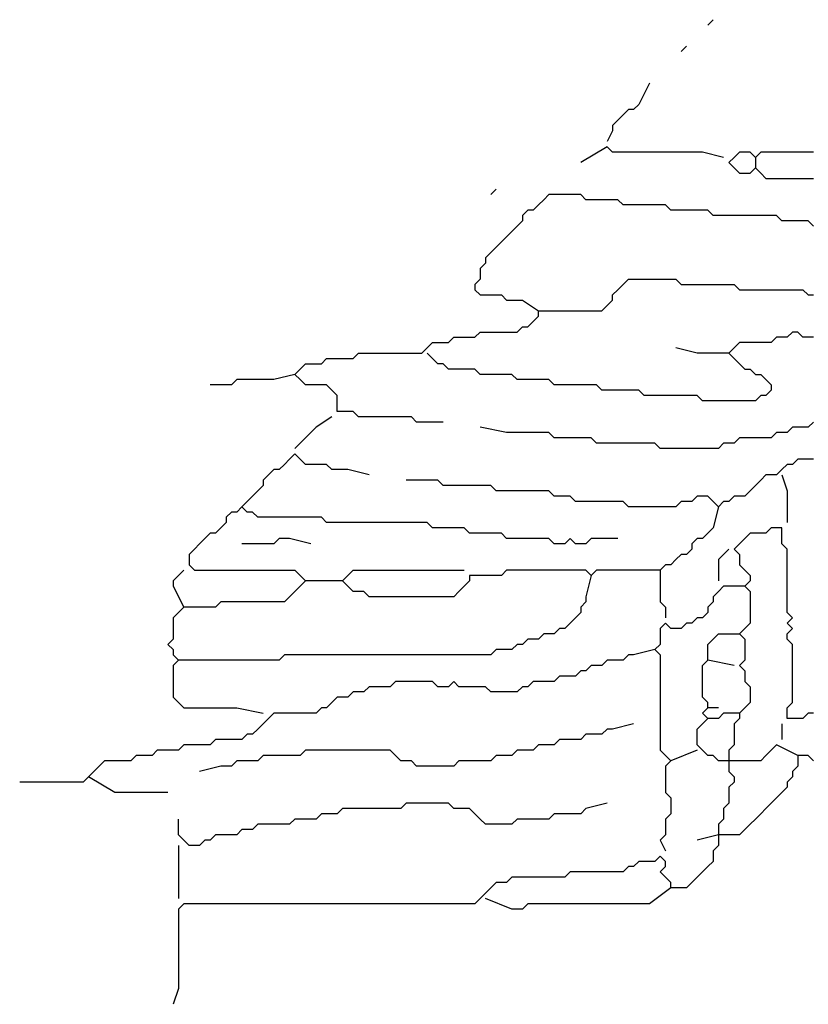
# Model space of a CAD drawing. Header units: metres. Extents: x 3221 to 4131, y 3282 to 4239.
# Tile 32 of 84: x 3269.43 to 3270.57, y 4227.11 to 4228.54. Entities that reach past the tile are written whole.
import ezdxf

# ---------------------------------------------------------------- set-up
doc = ezdxf.new("R2010")
doc.units = ezdxf.units.M

msp = doc.modelspace()

# ---------------------------------------------------------------- linework, layer by layer
for points in [[(3270.4343, 4228.5413), (3270.4266, 4228.5336)], [(3270.3958, 4228.5029), (3270.3881, 4228.4952)], [(3270.342, 4228.449), (3270.3266, 4228.4183), (3270.3189, 4228.4106), (3270.3112, 4228.4106), (3270.3035, 4228.4029), (3270.2958, 4228.3952), (3270.2881, 4228.3875), (3270.2881, 4228.3798), (3270.2804, 4228.3644)], [(3270.4496, 4228.3413), (3270.4189, 4228.349), (3270.4112, 4228.349), (3270.4035, 4228.349), (3270.3958, 4228.349), (3270.3881, 4228.349), (3270.3804, 4228.349), (3270.3727, 4228.349), (3270.365, 4228.349), (3270.3573, 4228.349), (3270.3496, 4228.349), (3270.342, 4228.349), (3270.3343, 4228.349), (3270.3266, 4228.349), (3270.3189, 4228.349), (3270.3112, 4228.349), (3270.3035, 4228.349), (3270.2958, 4228.349), (3270.2881, 4228.349), (3270.2804, 4228.3567), (3270.242, 4228.3336)], [(3270.5804, 4228.349), (3270.5727, 4228.349), (3270.565, 4228.349), (3270.5573, 4228.349), (3270.5496, 4228.349), (3270.542, 4228.349), (3270.5343, 4228.349), (3270.5266, 4228.349), (3270.5189, 4228.349), (3270.5112, 4228.349), (3270.5035, 4228.349), (3270.4958, 4228.3413), (3270.4881, 4228.349), (3270.4804, 4228.349), (3270.4727, 4228.349), (3270.465, 4228.3413), (3270.4573, 4228.3336), (3270.465, 4228.3259), (3270.4727, 4228.3183), (3270.4804, 4228.3183), (3270.4881, 4228.3183), (3270.4958, 4228.3259), (3270.5035, 4228.3183), (3270.5112, 4228.3106), (3270.5189, 4228.3106), (3270.5266, 4228.3106), (3270.5343, 4228.3106), (3270.542, 4228.3106), (3270.5496, 4228.3106), (3270.5573, 4228.3106), (3270.565, 4228.3106), (3270.5727, 4228.3106), (3270.5804, 4228.3106)], [(3270.4958, 4228.3413), (3270.4958, 4228.3259)], [(3270.1189, 4228.2952), (3270.1112, 4228.2875)], [(3270.5804, 4228.2413), (3270.5727, 4228.249), (3270.565, 4228.249), (3270.5573, 4228.249), (3270.5496, 4228.249), (3270.542, 4228.249), (3270.5343, 4228.249), (3270.5266, 4228.2567), (3270.5189, 4228.2567), (3270.5112, 4228.2567), (3270.5035, 4228.2567), (3270.4958, 4228.2567), (3270.4881, 4228.2567), (3270.4804, 4228.2567), (3270.4727, 4228.2567), (3270.465, 4228.2567), (3270.4573, 4228.2567), (3270.4496, 4228.2567), (3270.442, 4228.2567), (3270.4343, 4228.2567), (3270.4266, 4228.2644), (3270.4189, 4228.2644), (3270.4112, 4228.2644), (3270.4035, 4228.2644), (3270.3958, 4228.2644), (3270.3881, 4228.2644), (3270.3804, 4228.2644), (3270.3727, 4228.2644), (3270.365, 4228.2721), (3270.3573, 4228.2721), (3270.3496, 4228.2721), (3270.342, 4228.2721), (3270.3343, 4228.2721), (3270.3266, 4228.2721), (3270.3189, 4228.2721), (3270.3112, 4228.2721), (3270.3035, 4228.2721), (3270.2958, 4228.2798), (3270.2881, 4228.2798), (3270.2804, 4228.2798), (3270.2727, 4228.2798), (3270.265, 4228.2798), (3270.2573, 4228.2798), (3270.2496, 4228.2798), (3270.242, 4228.2875), (3270.2343, 4228.2875), (3270.2266, 4228.2875), (3270.2189, 4228.2875), (3270.2112, 4228.2875), (3270.2035, 4228.2875), (3270.1958, 4228.2875), (3270.1881, 4228.2798), (3270.1804, 4228.2721), (3270.1727, 4228.2644), (3270.165, 4228.2644), (3270.1573, 4228.2567), (3270.1573, 4228.249), (3270.1496, 4228.2413), (3270.142, 4228.2336), (3270.1343, 4228.2259), (3270.1266, 4228.2183), (3270.1189, 4228.2106), (3270.1112, 4228.2029), (3270.1035, 4228.1952), (3270.1035, 4228.1875), (3270.0958, 4228.1798), (3270.0958, 4228.1721), (3270.0958, 4228.1644), (3270.0881, 4228.1567), (3270.0881, 4228.149), (3270.0958, 4228.1413), (3270.1035, 4228.1413), (3270.1112, 4228.1413), (3270.1189, 4228.1413), (3270.1266, 4228.1413), (3270.1343, 4228.1336), (3270.142, 4228.1336), (3270.1496, 4228.1336), (3270.1573, 4228.1336), (3270.1804, 4228.1183)], [(3270.042, 4227.9567), (3270.0112, 4227.9567), (3270.0035, 4227.9567), (3269.9958, 4227.9644), (3269.9881, 4227.9644), (3269.9804, 4227.9644), (3269.9727, 4227.9644), (3269.965, 4227.9644), (3269.9573, 4227.9644), (3269.9496, 4227.9644), (3269.942, 4227.9644), (3269.9343, 4227.9644), (3269.9266, 4227.9644), (3269.9189, 4227.9644), (3269.9112, 4227.9721), (3269.9035, 4227.9721), (3269.8958, 4227.9721), (3269.8881, 4227.9721), (3269.8881, 4227.9798), (3269.8881, 4227.9875), (3269.8881, 4227.9952), (3269.8804, 4228.0029), (3269.8727, 4228.0106), (3269.865, 4228.0106), (3269.8573, 4228.0106), (3269.8496, 4228.0106), (3269.842, 4228.0106), (3269.8343, 4228.0183), (3269.8266, 4228.0259), (3269.8343, 4228.0336), (3269.842, 4228.0413), (3269.8496, 4228.0413), (3269.8573, 4228.0413), (3269.865, 4228.0413), (3269.8727, 4228.049), (3269.8804, 4228.049), (3269.8881, 4228.049), (3269.8958, 4228.049), (3269.9035, 4228.049), (3269.9112, 4228.049), (3269.9189, 4228.0567), (3269.9266, 4228.0567), (3269.9343, 4228.0567), (3269.942, 4228.0567), (3269.9496, 4228.0567), (3269.9573, 4228.0567), (3269.965, 4228.0567), (3269.9727, 4228.0567), (3269.9804, 4228.0567), (3269.9881, 4228.0567), (3269.9958, 4228.0567), (3270.0035, 4228.0567), (3270.0112, 4228.0567), (3270.0189, 4228.0644), (3270.0266, 4228.0721), (3270.0343, 4228.0721), (3270.042, 4228.0721), (3270.0496, 4228.0721), (3270.0573, 4228.0798), (3270.065, 4228.0798), (3270.0727, 4228.0798), (3270.0804, 4228.0798), (3270.0881, 4228.0798), (3270.0958, 4228.0875), (3270.1035, 4228.0875), (3270.1112, 4228.0875), (3270.1189, 4228.0875), (3270.1266, 4228.0875), (3270.1343, 4228.0875), (3270.142, 4228.0875), (3270.1496, 4228.0875), (3270.1573, 4228.0952), (3270.165, 4228.0952), (3270.1727, 4228.1029), (3270.1804, 4228.1106), (3270.1804, 4228.1183), (3270.1881, 4228.1183), (3270.1958, 4228.1183), (3270.2035, 4228.1183), (3270.2112, 4228.1183), (3270.2189, 4228.1183), (3270.2266, 4228.1183), (3270.2343, 4228.1183), (3270.242, 4228.1183), (3270.2496, 4228.1183), (3270.2573, 4228.1183), (3270.265, 4228.1183), (3270.2727, 4228.1183), (3270.2804, 4228.1259), (3270.2881, 4228.1336), (3270.2881, 4228.1413), (3270.2958, 4228.149), (3270.3035, 4228.1567), (3270.3112, 4228.1644), (3270.3189, 4228.1644), (3270.3266, 4228.1644), (3270.3343, 4228.1644), (3270.342, 4228.1644), (3270.3496, 4228.1644), (3270.3573, 4228.1644), (3270.365, 4228.1644), (3270.3727, 4228.1644), (3270.3804, 4228.1644), (3270.3881, 4228.1567), (3270.3958, 4228.1567), (3270.4035, 4228.1567), (3270.4112, 4228.1567), (3270.4189, 4228.1567), (3270.4266, 4228.1567), (3270.4343, 4228.1567), (3270.442, 4228.1567), (3270.4496, 4228.1567), (3270.4573, 4228.1567), (3270.465, 4228.1567), (3270.4727, 4228.149), (3270.4804, 4228.149), (3270.4881, 4228.149), (3270.4958, 4228.149), (3270.5035, 4228.149), (3270.5112, 4228.149), (3270.5189, 4228.149), (3270.5266, 4228.149), (3270.5343, 4228.149), (3270.542, 4228.149), (3270.5496, 4228.149), (3270.5573, 4228.149), (3270.565, 4228.149), (3270.5727, 4228.1413), (3270.5804, 4228.1413)], [(3270.5804, 4228.0798), (3270.5727, 4228.0798), (3270.565, 4228.0798), (3270.5573, 4228.0875), (3270.5496, 4228.0875), (3270.542, 4228.0798), (3270.5343, 4228.0798), (3270.5266, 4228.0798), (3270.5189, 4228.0721), (3270.5112, 4228.0721), (3270.5035, 4228.0721), (3270.4958, 4228.0721), (3270.4881, 4228.0721), (3270.4804, 4228.0721), (3270.4727, 4228.0721), (3270.465, 4228.0644), (3270.4573, 4228.0567), (3270.465, 4228.049), (3270.4727, 4228.0413), (3270.4804, 4228.0336), (3270.4881, 4228.0336), (3270.4958, 4228.0259), (3270.5035, 4228.0259), (3270.5112, 4228.0183), (3270.5189, 4228.0106), (3270.5189, 4228.0029), (3270.5112, 4227.9952), (3270.5035, 4227.9952), (3270.4958, 4227.9875), (3270.4881, 4227.9875), (3270.4804, 4227.9875), (3270.4727, 4227.9875), (3270.465, 4227.9875), (3270.4573, 4227.9875), (3270.4496, 4227.9875), (3270.442, 4227.9875), (3270.4343, 4227.9875), (3270.4266, 4227.9875), (3270.4189, 4227.9875), (3270.4112, 4227.9952), (3270.4035, 4227.9952), (3270.3958, 4227.9952), (3270.3881, 4227.9952), (3270.3804, 4227.9952), (3270.3727, 4227.9952), (3270.365, 4227.9952), (3270.3573, 4227.9952), (3270.3496, 4227.9952), (3270.342, 4227.9952), (3270.3343, 4227.9952), (3270.3266, 4228.0029), (3270.3189, 4228.0029), (3270.3112, 4228.0029), (3270.3035, 4228.0029), (3270.2958, 4228.0029), (3270.2881, 4228.0029), (3270.2804, 4228.0029), (3270.2727, 4228.0029), (3270.265, 4228.0106), (3270.2573, 4228.0106), (3270.2496, 4228.0106), (3270.242, 4228.0106), (3270.2343, 4228.0106), (3270.2266, 4228.0106), (3270.2189, 4228.0106), (3270.2112, 4228.0106), (3270.2035, 4228.0106), (3270.1958, 4228.0183), (3270.1881, 4228.0183), (3270.1804, 4228.0183), (3270.1727, 4228.0183), (3270.165, 4228.0183), (3270.1573, 4228.0183), (3270.1496, 4228.0183), (3270.142, 4228.0259), (3270.1343, 4228.0259), (3270.1266, 4228.0259), (3270.1189, 4228.0259), (3270.1112, 4228.0259), (3270.1035, 4228.0259), (3270.0958, 4228.0259), (3270.0881, 4228.0336), (3270.0804, 4228.0336), (3270.0727, 4228.0336), (3270.065, 4228.0336), (3270.0573, 4228.0336), (3270.0496, 4228.0336), (3270.042, 4228.0413), (3270.0343, 4228.0413), (3270.0189, 4228.0567)], [(3270.4573, 4228.0567), (3270.4266, 4228.0567), (3270.4189, 4228.0567), (3270.4112, 4228.0567), (3270.3804, 4228.0644)], [(3269.8266, 4228.0259), (3269.7958, 4228.0183), (3269.7881, 4228.0183), (3269.7804, 4228.0183), (3269.7727, 4228.0183), (3269.765, 4228.0183), (3269.7573, 4228.0183), (3269.7496, 4228.0183), (3269.742, 4228.0183), (3269.7343, 4228.0106), (3269.7266, 4228.0106), (3269.7189, 4228.0106), (3269.7035, 4228.0106)], [(3269.8804, 4227.9644), (3269.8573, 4227.949), (3269.8496, 4227.9413), (3269.8266, 4227.9183)], [(3270.5804, 4227.9567), (3270.5727, 4227.949), (3270.565, 4227.949), (3270.5573, 4227.949), (3270.5496, 4227.949), (3270.542, 4227.9413), (3270.5343, 4227.9413), (3270.5266, 4227.9413), (3270.5189, 4227.9336), (3270.5112, 4227.9336), (3270.5035, 4227.9336), (3270.4958, 4227.9336), (3270.4881, 4227.9336), (3270.4804, 4227.9336), (3270.4727, 4227.9336), (3270.465, 4227.9259), (3270.4573, 4227.9259), (3270.4496, 4227.9259), (3270.442, 4227.9183), (3270.4343, 4227.9183), (3270.4266, 4227.9183), (3270.4189, 4227.9183), (3270.4112, 4227.9183), (3270.4035, 4227.9183), (3270.3958, 4227.9183), (3270.3881, 4227.9183), (3270.3804, 4227.9183), (3270.3727, 4227.9183), (3270.365, 4227.9183), (3270.3573, 4227.9183), (3270.3496, 4227.9259), (3270.342, 4227.9259), (3270.3343, 4227.9259), (3270.3266, 4227.9259), (3270.3189, 4227.9259), (3270.3112, 4227.9259), (3270.3035, 4227.9259), (3270.2958, 4227.9259), (3270.2881, 4227.9259), (3270.2804, 4227.9259), (3270.2727, 4227.9259), (3270.265, 4227.9259), (3270.2573, 4227.9336), (3270.2496, 4227.9336), (3270.242, 4227.9336), (3270.2343, 4227.9336), (3270.2266, 4227.9336), (3270.2189, 4227.9336), (3270.2112, 4227.9336), (3270.2035, 4227.9336), (3270.1958, 4227.9413), (3270.1881, 4227.9413), (3270.1804, 4227.9413), (3270.1727, 4227.9413), (3270.165, 4227.9413), (3270.1573, 4227.9413), (3270.1496, 4227.9413), (3270.142, 4227.9413), (3270.1343, 4227.9413), (3270.0958, 4227.949)], [(3269.9343, 4227.8798), (3269.9035, 4227.8875), (3269.8958, 4227.8875), (3269.8881, 4227.8875), (3269.8804, 4227.8875), (3269.8727, 4227.8952), (3269.865, 4227.8952), (3269.8573, 4227.8952), (3269.8496, 4227.8952), (3269.842, 4227.8952), (3269.8343, 4227.9029), (3269.8266, 4227.9106), (3269.8189, 4227.9029), (3269.8112, 4227.8952), (3269.8035, 4227.8875), (3269.7958, 4227.8875), (3269.7881, 4227.8798), (3269.7804, 4227.8721), (3269.7804, 4227.8644), (3269.7727, 4227.8567), (3269.7496, 4227.8336)], [(3270.5804, 4227.9029), (3270.5727, 4227.9029), (3270.565, 4227.9029), (3270.5573, 4227.9029), (3270.5496, 4227.8952), (3270.542, 4227.8952), (3270.5343, 4227.8875), (3270.5266, 4227.8798), (3270.5189, 4227.8798), (3270.5112, 4227.8798), (3270.5035, 4227.8721), (3270.4958, 4227.8644), (3270.4881, 4227.8567), (3270.4804, 4227.849), (3270.4727, 4227.849), (3270.465, 4227.849), (3270.4573, 4227.8413), (3270.4496, 4227.8413), (3270.442, 4227.8336), (3270.4343, 4227.8413), (3270.4266, 4227.849), (3270.4189, 4227.849), (3270.4112, 4227.849), (3270.4035, 4227.8413), (3270.3958, 4227.8413), (3270.3881, 4227.8413), (3270.3804, 4227.8336), (3270.3727, 4227.8336), (3270.365, 4227.8336), (3270.3573, 4227.8336), (3270.3496, 4227.8336), (3270.342, 4227.8336), (3270.3343, 4227.8336), (3270.3266, 4227.8336), (3270.3189, 4227.8336), (3270.3112, 4227.8336), (3270.3035, 4227.8413), (3270.2958, 4227.8413), (3270.2881, 4227.8413), (3270.2804, 4227.8413), (3270.2727, 4227.8413), (3270.265, 4227.8413), (3270.2573, 4227.8413), (3270.2496, 4227.8413), (3270.242, 4227.8413), (3270.2343, 4227.8413), (3270.2266, 4227.849), (3270.2189, 4227.849), (3270.2112, 4227.849), (3270.2035, 4227.849), (3270.1958, 4227.8567), (3270.1881, 4227.8567), (3270.1804, 4227.8567), (3270.1727, 4227.8567), (3270.165, 4227.8567), (3270.1573, 4227.8567), (3270.1496, 4227.8567), (3270.142, 4227.8567), (3270.1343, 4227.8567), (3270.1266, 4227.8567), (3270.1189, 4227.8567), (3270.1112, 4227.8644), (3270.1035, 4227.8644), (3270.0958, 4227.8644), (3270.0881, 4227.8644), (3270.0804, 4227.8644), (3270.0727, 4227.8644), (3270.065, 4227.8644), (3270.0573, 4227.8644), (3270.0496, 4227.8644), (3270.042, 4227.8644), (3270.0343, 4227.8721), (3270.0266, 4227.8721), (3270.0189, 4227.8721), (3269.9881, 4227.8721)], [(3270.5343, 4227.8798), (3270.542, 4227.8567), (3270.542, 4227.849), (3270.542, 4227.8413), (3270.542, 4227.8336), (3270.542, 4227.8259), (3270.542, 4227.8106)], [(3270.2958, 4227.7875), (3270.265, 4227.7875), (3270.2573, 4227.7875), (3270.2496, 4227.7798), (3270.242, 4227.7798), (3270.2343, 4227.7798), (3270.2266, 4227.7875), (3270.2189, 4227.7798), (3270.2112, 4227.7798), (3270.2035, 4227.7798), (3270.1958, 4227.7875), (3270.1881, 4227.7875), (3270.1804, 4227.7875), (3270.1727, 4227.7875), (3270.165, 4227.7875), (3270.1573, 4227.7875), (3270.1496, 4227.7875), (3270.142, 4227.7875), (3270.1343, 4227.7875), (3270.1266, 4227.7952), (3270.1189, 4227.7952), (3270.1112, 4227.7952), (3270.1035, 4227.7952), (3270.0958, 4227.7952), (3270.0881, 4227.7952), (3270.0804, 4227.7952), (3270.0727, 4227.8029), (3270.065, 4227.8029), (3270.0573, 4227.8029), (3270.0496, 4227.8029), (3270.042, 4227.8029), (3270.0343, 4227.8029), (3270.0266, 4227.8029), (3270.0189, 4227.8106), (3270.0112, 4227.8106), (3270.0035, 4227.8106), (3269.9958, 4227.8106), (3269.9881, 4227.8106), (3269.9804, 4227.8106), (3269.9727, 4227.8106), (3269.965, 4227.8106), (3269.9573, 4227.8106), (3269.9496, 4227.8106), (3269.942, 4227.8106), (3269.9343, 4227.8106), (3269.9266, 4227.8106), (3269.9189, 4227.8106), (3269.9112, 4227.8106), (3269.9035, 4227.8106), (3269.8958, 4227.8106), (3269.8881, 4227.8106), (3269.8804, 4227.8106), (3269.8727, 4227.8106), (3269.865, 4227.8183), (3269.8573, 4227.8183), (3269.8496, 4227.8183), (3269.842, 4227.8183), (3269.8343, 4227.8183), (3269.8266, 4227.8183), (3269.8189, 4227.8183), (3269.8112, 4227.8183), (3269.8035, 4227.8183), (3269.7958, 4227.8183), (3269.7881, 4227.8183), (3269.7804, 4227.8183), (3269.7727, 4227.8183), (3269.765, 4227.8259), (3269.7573, 4227.8259), (3269.7496, 4227.8336), (3269.742, 4227.8259), (3269.7343, 4227.8259), (3269.7266, 4227.8183), (3269.7266, 4227.8106), (3269.7189, 4227.8029), (3269.7112, 4227.7952), (3269.7035, 4227.7952), (3269.6958, 4227.7875), (3269.6881, 4227.7798), (3269.6804, 4227.7721), (3269.6727, 4227.7644), (3269.6727, 4227.7567), (3269.6727, 4227.749), (3269.6804, 4227.7413), (3269.6881, 4227.7413), (3269.6958, 4227.7413), (3269.7035, 4227.7413), (3269.7112, 4227.7413), (3269.7189, 4227.7413), (3269.7266, 4227.7413), (3269.7343, 4227.7413), (3269.742, 4227.7413), (3269.7496, 4227.7413), (3269.7573, 4227.7413), (3269.765, 4227.7413), (3269.7727, 4227.7413), (3269.7804, 4227.7413), (3269.7881, 4227.7413), (3269.7958, 4227.7413), (3269.8035, 4227.7413), (3269.8112, 4227.7413), (3269.8189, 4227.7413), (3269.8266, 4227.7413), (3269.8343, 4227.7336), (3269.842, 4227.7259), (3269.8343, 4227.7183), (3269.8266, 4227.7106), (3269.8189, 4227.7029), (3269.8112, 4227.6952), (3269.8035, 4227.6952), (3269.7958, 4227.6952), (3269.7881, 4227.6952), (3269.7804, 4227.6952), (3269.7727, 4227.6952), (3269.765, 4227.6952), (3269.7573, 4227.6952), (3269.7496, 4227.6952), (3269.742, 4227.6952), (3269.7343, 4227.6952), (3269.7266, 4227.6952), (3269.7189, 4227.6952), (3269.7112, 4227.6875), (3269.7035, 4227.6875), (3269.6958, 4227.6875), (3269.6881, 4227.6875), (3269.6804, 4227.6875), (3269.6727, 4227.6875), (3269.665, 4227.6875), (3269.6573, 4227.6798), (3269.6496, 4227.6721), (3269.6496, 4227.6644), (3269.6496, 4227.6567), (3269.6496, 4227.649), (3269.6496, 4227.6413), (3269.642, 4227.6336), (3269.6496, 4227.6259), (3269.6496, 4227.6183), (3269.6573, 4227.6106), (3269.6496, 4227.6029), (3269.6496, 4227.5952), (3269.6496, 4227.5875), (3269.6496, 4227.5798), (3269.6496, 4227.5721), (3269.6496, 4227.5644), (3269.6496, 4227.5567), (3269.6573, 4227.549), (3269.665, 4227.5413), (3269.6727, 4227.5413), (3269.6804, 4227.5413), (3269.6881, 4227.5413), (3269.6958, 4227.5413), (3269.7035, 4227.5413), (3269.7112, 4227.5413), (3269.7189, 4227.5413), (3269.7266, 4227.5413), (3269.7343, 4227.5413), (3269.742, 4227.5413), (3269.7804, 4227.5336)], [(3270.442, 4227.8336), (3270.4343, 4227.8029), (3270.4266, 4227.7952), (3270.4189, 4227.7875), (3270.4112, 4227.7875), (3270.4035, 4227.7798), (3270.4035, 4227.7721), (3270.3958, 4227.7644), (3270.3881, 4227.7644), (3270.3804, 4227.7567), (3270.3727, 4227.749), (3270.365, 4227.749), (3270.3573, 4227.7413), (3270.3573, 4227.7336), (3270.3573, 4227.7259), (3270.3573, 4227.7183), (3270.3573, 4227.7106), (3270.3573, 4227.7029), (3270.3573, 4227.6952), (3270.365, 4227.6875), (3270.365, 4227.6721)], [(3270.5804, 4227.5336), (3270.5727, 4227.5336), (3270.565, 4227.5259), (3270.5573, 4227.5259), (3270.5496, 4227.5259), (3270.542, 4227.5259), (3270.542, 4227.5336), (3270.542, 4227.5413), (3270.5496, 4227.549), (3270.5496, 4227.5567), (3270.5496, 4227.5644), (3270.5496, 4227.5721), (3270.5496, 4227.5798), (3270.5496, 4227.5875), (3270.5496, 4227.5952), (3270.5496, 4227.6029), (3270.5496, 4227.6106), (3270.5496, 4227.6183), (3270.5496, 4227.6259), (3270.5496, 4227.6336), (3270.542, 4227.6413), (3270.542, 4227.649), (3270.5496, 4227.6567), (3270.542, 4227.6644), (3270.5496, 4227.6721), (3270.542, 4227.6798), (3270.542, 4227.6875), (3270.542, 4227.6952), (3270.542, 4227.7029), (3270.542, 4227.7106), (3270.542, 4227.7183), (3270.542, 4227.7259), (3270.542, 4227.7336), (3270.542, 4227.7413), (3270.542, 4227.749), (3270.542, 4227.7567), (3270.542, 4227.7644), (3270.542, 4227.7721), (3270.5343, 4227.7798), (3270.5343, 4227.7875), (3270.5343, 4227.7952), (3270.5343, 4227.8029), (3270.5266, 4227.8029), (3270.5189, 4227.8029), (3270.5112, 4227.7952), (3270.5035, 4227.7952), (3270.4958, 4227.7952), (3270.4881, 4227.7952), (3270.4804, 4227.7875), (3270.4727, 4227.7798), (3270.465, 4227.7721), (3270.4727, 4227.7644), (3270.4727, 4227.7567), (3270.4727, 4227.749), (3270.4804, 4227.7413), (3270.4881, 4227.7336), (3270.4881, 4227.7259), (3270.4804, 4227.7183), (3270.4881, 4227.7106), (3270.4881, 4227.7029), (3270.4881, 4227.6952), (3270.4881, 4227.6875), (3270.4881, 4227.6798), (3270.4881, 4227.6721), (3270.4881, 4227.6644), (3270.4804, 4227.6567), (3270.4727, 4227.649), (3270.4804, 4227.6413), (3270.4804, 4227.6336), (3270.4804, 4227.6259), (3270.4804, 4227.6183), (3270.4804, 4227.6106), (3270.4727, 4227.6029), (3270.4804, 4227.5952), (3270.4804, 4227.5875), (3270.4804, 4227.5798), (3270.4881, 4227.5721), (3270.4881, 4227.5644), (3270.4881, 4227.5567), (3270.4881, 4227.549), (3270.4804, 4227.5413), (3270.4727, 4227.5336), (3270.4727, 4227.5259), (3270.465, 4227.5183), (3270.465, 4227.5106), (3270.465, 4227.5029), (3270.465, 4227.4952), (3270.465, 4227.4875), (3270.4573, 4227.4798), (3270.4573, 4227.4721), (3270.4573, 4227.4644), (3270.4573, 4227.4567), (3270.4573, 4227.449), (3270.465, 4227.4413), (3270.465, 4227.4336), (3270.4573, 4227.4259), (3270.4573, 4227.4183), (3270.4573, 4227.4106), (3270.4573, 4227.4029), (3270.4496, 4227.3952), (3270.4496, 4227.3875), (3270.4496, 4227.3798), (3270.442, 4227.3721), (3270.442, 4227.3644), (3270.442, 4227.3567), (3270.442, 4227.349), (3270.442, 4227.3413), (3270.4343, 4227.3336), (3270.4343, 4227.3259), (3270.4343, 4227.3183), (3270.4266, 4227.3106), (3270.4189, 4227.3029), (3270.4112, 4227.2952), (3270.4035, 4227.2875), (3270.3958, 4227.2798), (3270.3881, 4227.2798), (3270.3804, 4227.2798), (3270.3727, 4227.2798), (3270.3727, 4227.2875), (3270.365, 4227.2952), (3270.3573, 4227.3029), (3270.365, 4227.3106), (3270.365, 4227.3183), (3270.3573, 4227.3259), (3270.3496, 4227.3183), (3270.342, 4227.3183), (3270.3343, 4227.3183), (3270.3266, 4227.3183), (3270.3189, 4227.3106), (3270.3112, 4227.3106), (3270.3035, 4227.3029), (3270.2958, 4227.3029), (3270.2881, 4227.3029), (3270.2804, 4227.3029), (3270.2727, 4227.3029), (3270.265, 4227.3029), (3270.2573, 4227.3029), (3270.2496, 4227.3029), (3270.242, 4227.3029), (3270.2343, 4227.3029), (3270.2266, 4227.3029), (3270.2189, 4227.2952), (3270.2112, 4227.2952), (3270.2035, 4227.2952), (3270.1958, 4227.2952), (3270.1881, 4227.2952), (3270.1804, 4227.2952), (3270.1727, 4227.2952), (3270.165, 4227.2952), (3270.1573, 4227.2952), (3270.1496, 4227.2952), (3270.142, 4227.2952), (3270.1343, 4227.2875), (3270.1266, 4227.2875), (3270.1189, 4227.2875), (3270.1112, 4227.2798), (3270.1035, 4227.2721), (3270.0958, 4227.2644), (3270.0881, 4227.2567), (3270.0804, 4227.2567), (3270.0727, 4227.2567), (3270.065, 4227.2567), (3270.0573, 4227.2567), (3270.0496, 4227.2567), (3270.042, 4227.2567), (3270.0343, 4227.2567), (3270.0266, 4227.2567), (3270.0189, 4227.2567), (3270.0112, 4227.2567), (3270.0035, 4227.2567), (3269.9958, 4227.2567), (3269.9881, 4227.2567), (3269.9804, 4227.2567), (3269.9727, 4227.2567), (3269.965, 4227.2567), (3269.9573, 4227.2567), (3269.9496, 4227.2567), (3269.942, 4227.2567), (3269.9343, 4227.2567), (3269.9266, 4227.2567), (3269.9189, 4227.2567), (3269.9112, 4227.2567), (3269.9035, 4227.2567), (3269.8958, 4227.2567), (3269.8881, 4227.2567), (3269.8804, 4227.2567), (3269.8727, 4227.2567), (3269.865, 4227.2567), (3269.8573, 4227.2567), (3269.8496, 4227.2567), (3269.842, 4227.2567), (3269.8343, 4227.2567), (3269.8266, 4227.2567), (3269.8189, 4227.2567), (3269.8112, 4227.2567), (3269.8035, 4227.2567), (3269.7958, 4227.2567), (3269.7881, 4227.2567), (3269.7804, 4227.2567), (3269.7727, 4227.2567), (3269.765, 4227.2567), (3269.7573, 4227.2567), (3269.7496, 4227.2567), (3269.742, 4227.2567), (3269.7343, 4227.2567), (3269.7266, 4227.2567), (3269.7189, 4227.2567), (3269.7112, 4227.2567), (3269.7035, 4227.2567), (3269.6958, 4227.2567), (3269.6881, 4227.2567), (3269.6804, 4227.2567), (3269.6727, 4227.2567), (3269.665, 4227.2567), (3269.6573, 4227.249), (3269.6573, 4227.2413), (3269.6573, 4227.2336), (3269.6573, 4227.2259), (3269.6573, 4227.2183), (3269.6573, 4227.2106), (3269.6573, 4227.2029), (3269.6573, 4227.1952), (3269.6573, 4227.1875), (3269.6573, 4227.1798), (3269.6573, 4227.1721), (3269.6573, 4227.1644), (3269.6573, 4227.1567), (3269.6573, 4227.149), (3269.6573, 4227.1413), (3269.6573, 4227.1336), (3269.6496, 4227.1106)], [(3269.8496, 4227.7798), (3269.8189, 4227.7875), (3269.8112, 4227.7875), (3269.8035, 4227.7875), (3269.7958, 4227.7798), (3269.7881, 4227.7798), (3269.7804, 4227.7798), (3269.7727, 4227.7798), (3269.7496, 4227.7798)], [(3270.4573, 4227.7721), (3270.442, 4227.7567), (3270.442, 4227.749), (3270.442, 4227.7413), (3270.442, 4227.7259)], [(3269.665, 4227.7413), (3269.6496, 4227.7259), (3269.6496, 4227.7183), (3269.665, 4227.6875)], [(3270.3573, 4227.7413), (3270.3266, 4227.7413), (3270.3189, 4227.7413), (3270.3112, 4227.7413), (3270.3035, 4227.7413), (3270.2958, 4227.7413), (3270.2881, 4227.7413), (3270.2804, 4227.7413), (3270.2727, 4227.7413), (3270.265, 4227.7413), (3270.2573, 4227.7336), (3270.2496, 4227.7413), (3270.242, 4227.7413), (3270.2343, 4227.7413), (3270.2266, 4227.7413), (3270.2189, 4227.7413), (3270.2112, 4227.7413), (3270.2035, 4227.7413), (3270.1958, 4227.7413), (3270.1881, 4227.7413), (3270.1804, 4227.7413), (3270.1727, 4227.7413), (3270.165, 4227.7413), (3270.1573, 4227.7413), (3270.1496, 4227.7413), (3270.142, 4227.7413), (3270.1343, 4227.7413), (3270.1266, 4227.7336), (3270.1189, 4227.7336), (3270.1112, 4227.7336), (3270.1035, 4227.7336), (3270.0958, 4227.7336), (3270.0881, 4227.7336), (3270.0804, 4227.7336), (3270.0804, 4227.7259), (3270.0727, 4227.7183), (3270.065, 4227.7106), (3270.0573, 4227.7029), (3270.0496, 4227.7029), (3270.042, 4227.7029), (3270.0343, 4227.7029), (3270.0266, 4227.7029), (3270.0189, 4227.7029), (3270.0112, 4227.7029), (3270.0035, 4227.7029), (3269.9958, 4227.7029), (3269.9881, 4227.7029), (3269.9804, 4227.7029), (3269.9727, 4227.7029), (3269.965, 4227.7029), (3269.9573, 4227.7029), (3269.9496, 4227.7029), (3269.942, 4227.7029), (3269.9343, 4227.7029), (3269.9266, 4227.7106), (3269.9189, 4227.7106), (3269.9112, 4227.7106), (3269.9035, 4227.7183), (3269.8958, 4227.7259), (3269.9035, 4227.7336), (3269.9112, 4227.7413), (3269.9189, 4227.7413), (3269.9266, 4227.7413), (3269.9343, 4227.7413), (3269.942, 4227.7413), (3269.9496, 4227.7413), (3269.9573, 4227.7413), (3269.965, 4227.7413), (3269.9727, 4227.7413), (3269.9804, 4227.7413), (3269.9881, 4227.7413), (3269.9958, 4227.7413), (3270.0035, 4227.7413), (3270.0112, 4227.7413), (3270.0189, 4227.7413), (3270.0266, 4227.7413), (3270.0343, 4227.7413), (3270.042, 4227.7413), (3270.0496, 4227.7413), (3270.0573, 4227.7413), (3270.0727, 4227.7413)], [(3270.2573, 4227.7336), (3270.2496, 4227.7029), (3270.2496, 4227.6952), (3270.242, 4227.6875), (3270.242, 4227.6798), (3270.2343, 4227.6721), (3270.2266, 4227.6644), (3270.2189, 4227.6567), (3270.2112, 4227.6567), (3270.2035, 4227.649), (3270.1958, 4227.649), (3270.1881, 4227.649), (3270.1804, 4227.6413), (3270.1727, 4227.6413), (3270.165, 4227.6413), (3270.1573, 4227.6336), (3270.1496, 4227.6336), (3270.142, 4227.6259), (3270.1343, 4227.6259), (3270.1266, 4227.6259), (3270.1189, 4227.6259), (3270.1112, 4227.6183), (3270.1035, 4227.6183), (3270.0958, 4227.6183), (3270.0881, 4227.6183), (3270.0804, 4227.6183), (3270.0727, 4227.6183), (3270.065, 4227.6183), (3270.0573, 4227.6183), (3270.0496, 4227.6183), (3270.042, 4227.6183), (3270.0343, 4227.6183), (3270.0266, 4227.6183), (3270.0189, 4227.6183), (3270.0112, 4227.6183), (3270.0035, 4227.6183), (3269.9958, 4227.6183), (3269.9881, 4227.6183), (3269.9804, 4227.6183), (3269.9727, 4227.6183), (3269.965, 4227.6183), (3269.9573, 4227.6183), (3269.9496, 4227.6183), (3269.942, 4227.6183), (3269.9343, 4227.6183), (3269.9266, 4227.6183), (3269.9189, 4227.6183), (3269.9112, 4227.6183), (3269.9035, 4227.6183), (3269.8958, 4227.6183), (3269.8881, 4227.6183), (3269.8804, 4227.6183), (3269.8727, 4227.6183), (3269.865, 4227.6183), (3269.8573, 4227.6183), (3269.8496, 4227.6183), (3269.842, 4227.6183), (3269.8343, 4227.6183), (3269.8266, 4227.6183), (3269.8189, 4227.6183), (3269.8112, 4227.6183), (3269.8035, 4227.6106), (3269.7958, 4227.6106), (3269.7881, 4227.6106), (3269.7804, 4227.6106), (3269.7727, 4227.6106), (3269.765, 4227.6106), (3269.7573, 4227.6106), (3269.7496, 4227.6106), (3269.742, 4227.6106), (3269.7343, 4227.6106), (3269.7266, 4227.6106), (3269.7189, 4227.6106), (3269.7112, 4227.6106), (3269.7035, 4227.6106), (3269.6958, 4227.6106), (3269.6573, 4227.6106)], [(3269.8958, 4227.7259), (3269.8804, 4227.7259), (3269.8727, 4227.7259), (3269.865, 4227.7259), (3269.842, 4227.7259)], [(3270.4804, 4227.7183), (3270.4496, 4227.7183), (3270.442, 4227.7106), (3270.4343, 4227.7029), (3270.4343, 4227.6952), (3270.4266, 4227.6875), (3270.4266, 4227.6798), (3270.4189, 4227.6721), (3270.4112, 4227.6721), (3270.4035, 4227.6644), (3270.3958, 4227.6644), (3270.3881, 4227.6567), (3270.3804, 4227.6567), (3270.3727, 4227.6567), (3270.365, 4227.6644), (3270.3573, 4227.6567), (3270.3573, 4227.649), (3270.3573, 4227.6413), (3270.3573, 4227.6336), (3270.3496, 4227.6259), (3270.3573, 4227.6183), (3270.3573, 4227.6106), (3270.3573, 4227.6029), (3270.3573, 4227.5952), (3270.3573, 4227.5875), (3270.3573, 4227.5798), (3270.3573, 4227.5721), (3270.3573, 4227.5644), (3270.3573, 4227.5567), (3270.3573, 4227.549), (3270.3573, 4227.5413), (3270.3573, 4227.5336), (3270.3573, 4227.5259), (3270.3573, 4227.5183), (3270.3573, 4227.5106), (3270.3573, 4227.5029), (3270.3573, 4227.4952), (3270.3573, 4227.4875), (3270.3573, 4227.4798), (3270.365, 4227.4721), (3270.3727, 4227.4644), (3270.365, 4227.4567), (3270.365, 4227.449), (3270.365, 4227.4413), (3270.365, 4227.4336), (3270.365, 4227.4259), (3270.365, 4227.4183), (3270.3727, 4227.4106), (3270.3727, 4227.4029), (3270.3727, 4227.3952), (3270.3727, 4227.3875), (3270.365, 4227.3798), (3270.365, 4227.3721), (3270.365, 4227.3644), (3270.365, 4227.3567), (3270.3573, 4227.349), (3270.365, 4227.3336)], [(3270.5573, 4227.4721), (3270.5266, 4227.4875), (3270.5189, 4227.4798), (3270.5112, 4227.4721), (3270.5035, 4227.4644), (3270.4958, 4227.4644), (3270.4881, 4227.4644), (3270.4804, 4227.4644), (3270.4727, 4227.4644), (3270.465, 4227.4644), (3270.4573, 4227.4644), (3270.4496, 4227.4644), (3270.442, 4227.4644), (3270.4343, 4227.4721), (3270.4266, 4227.4721), (3270.4189, 4227.4798), (3270.4112, 4227.4875), (3270.4112, 4227.4952), (3270.4112, 4227.5029), (3270.4112, 4227.5106), (3270.4189, 4227.5183), (3270.4266, 4227.5259), (3270.4189, 4227.5336), (3270.4266, 4227.5413), (3270.4266, 4227.549), (3270.4189, 4227.5567), (3270.4189, 4227.5644), (3270.4189, 4227.5721), (3270.4189, 4227.5798), (3270.4189, 4227.5875), (3270.4189, 4227.5952), (3270.4189, 4227.6029), (3270.4266, 4227.6106), (3270.4266, 4227.6183), (3270.4266, 4227.6259), (3270.4266, 4227.6336), (3270.4343, 4227.6413), (3270.442, 4227.649), (3270.4496, 4227.649), (3270.4573, 4227.649), (3270.4727, 4227.649)], [(3270.3496, 4227.6259), (3270.3189, 4227.6183), (3270.3112, 4227.6183), (3270.3035, 4227.6106), (3270.2958, 4227.6106), (3270.2881, 4227.6106), (3270.2804, 4227.6106), (3270.2727, 4227.6029), (3270.265, 4227.6029), (3270.2573, 4227.6029), (3270.2496, 4227.5952), (3270.242, 4227.5952), (3270.2343, 4227.5875), (3270.2266, 4227.5875), (3270.2189, 4227.5875), (3270.2112, 4227.5875), (3270.2035, 4227.5798), (3270.1958, 4227.5798), (3270.1881, 4227.5798), (3270.1804, 4227.5798), (3270.1727, 4227.5798), (3270.165, 4227.5721), (3270.1573, 4227.5721), (3270.1496, 4227.5644), (3270.142, 4227.5644), (3270.1343, 4227.5644), (3270.1266, 4227.5644), (3270.1189, 4227.5644), (3270.1112, 4227.5644), (3270.1035, 4227.5721), (3270.0958, 4227.5721), (3270.0881, 4227.5721), (3270.0804, 4227.5721), (3270.0727, 4227.5721), (3270.065, 4227.5721), (3270.0573, 4227.5798), (3270.0496, 4227.5721), (3270.042, 4227.5721), (3270.0343, 4227.5721), (3270.0266, 4227.5798), (3270.0189, 4227.5798), (3270.0112, 4227.5798), (3270.0035, 4227.5798), (3269.9958, 4227.5798), (3269.9881, 4227.5798), (3269.9804, 4227.5798), (3269.9727, 4227.5798), (3269.965, 4227.5721), (3269.9573, 4227.5721), (3269.9496, 4227.5721), (3269.942, 4227.5721), (3269.9343, 4227.5721), (3269.9266, 4227.5644), (3269.9189, 4227.5644), (3269.9112, 4227.5644), (3269.9035, 4227.5567), (3269.8958, 4227.5567), (3269.8881, 4227.5567), (3269.8804, 4227.549), (3269.8727, 4227.5413), (3269.865, 4227.5413), (3269.8573, 4227.5336), (3269.8496, 4227.5336), (3269.842, 4227.5336), (3269.8343, 4227.5336), (3269.8266, 4227.5336), (3269.8189, 4227.5336), (3269.8112, 4227.5336), (3269.8035, 4227.5336), (3269.7958, 4227.5336), (3269.7881, 4227.5259), (3269.7804, 4227.5183), (3269.7727, 4227.5106), (3269.765, 4227.5029), (3269.7573, 4227.5029), (3269.7496, 4227.4952), (3269.742, 4227.4952), (3269.7343, 4227.4952), (3269.7266, 4227.4952), (3269.7189, 4227.4952), (3269.7112, 4227.4952), (3269.7035, 4227.4875), (3269.6958, 4227.4875), (3269.6881, 4227.4875), (3269.6804, 4227.4875), (3269.6727, 4227.4875), (3269.665, 4227.4875), (3269.6573, 4227.4798), (3269.6496, 4227.4798), (3269.642, 4227.4798), (3269.6343, 4227.4798), (3269.6266, 4227.4798), (3269.6189, 4227.4721), (3269.6112, 4227.4721), (3269.6035, 4227.4721), (3269.5958, 4227.4721), (3269.5881, 4227.4644), (3269.5804, 4227.4644), (3269.5727, 4227.4644), (3269.565, 4227.4644), (3269.5573, 4227.4644), (3269.5496, 4227.4644), (3269.542, 4227.4567), (3269.5343, 4227.449), (3269.5266, 4227.4413), (3269.5189, 4227.4336), (3269.5112, 4227.4336), (3269.5035, 4227.4336), (3269.4958, 4227.4336), (3269.4881, 4227.4336), (3269.4804, 4227.4336), (3269.4727, 4227.4336), (3269.465, 4227.4336), (3269.4573, 4227.4336), (3269.4496, 4227.4336), (3269.442, 4227.4336), (3269.4266, 4227.4336)], [(3270.465, 4227.6029), (3270.4266, 4227.6106)], [(3270.442, 4227.5413), (3270.4266, 4227.5413)], [(3270.4727, 4227.5336), (3270.4573, 4227.5336), (3270.4496, 4227.5336), (3270.442, 4227.5259), (3270.4266, 4227.5259)], [(3270.3189, 4227.5183), (3270.2881, 4227.5106), (3270.2804, 4227.5106), (3270.2727, 4227.5029), (3270.265, 4227.5029), (3270.2573, 4227.5029), (3270.2496, 4227.5029), (3270.242, 4227.4952), (3270.2343, 4227.4952), (3270.2266, 4227.4952), (3270.2189, 4227.4952), (3270.2112, 4227.4952), (3270.2035, 4227.4875), (3270.1958, 4227.4875), (3270.1881, 4227.4875), (3270.1804, 4227.4875), (3270.1727, 4227.4798), (3270.165, 4227.4798), (3270.1573, 4227.4798), (3270.1496, 4227.4798), (3270.142, 4227.4721), (3270.1343, 4227.4721), (3270.1266, 4227.4721), (3270.1189, 4227.4721), (3270.1112, 4227.4644), (3270.1035, 4227.4644), (3270.0958, 4227.4644), (3270.0881, 4227.4644), (3270.0804, 4227.4644), (3270.0727, 4227.4644), (3270.065, 4227.4644), (3270.0573, 4227.4567), (3270.0496, 4227.4567), (3270.042, 4227.4567), (3270.0343, 4227.4567), (3270.0266, 4227.4567), (3270.0189, 4227.4567), (3270.0112, 4227.4567), (3270.0035, 4227.4567), (3269.9958, 4227.4644), (3269.9881, 4227.4644), (3269.9804, 4227.4644), (3269.9727, 4227.4721), (3269.965, 4227.4798), (3269.9573, 4227.4798), (3269.9496, 4227.4798), (3269.942, 4227.4798), (3269.9343, 4227.4798), (3269.9266, 4227.4798), (3269.9189, 4227.4798), (3269.9112, 4227.4798), (3269.9035, 4227.4798), (3269.8958, 4227.4798), (3269.8881, 4227.4798), (3269.8804, 4227.4798), (3269.8727, 4227.4798), (3269.865, 4227.4798), (3269.8573, 4227.4798), (3269.8496, 4227.4798), (3269.842, 4227.4798), (3269.8343, 4227.4721), (3269.8266, 4227.4721), (3269.8189, 4227.4721), (3269.8112, 4227.4721), (3269.8035, 4227.4721), (3269.7958, 4227.4721), (3269.7881, 4227.4721), (3269.7804, 4227.4721), (3269.7727, 4227.4644), (3269.765, 4227.4644), (3269.7573, 4227.4644), (3269.7496, 4227.4644), (3269.742, 4227.4644), (3269.7343, 4227.4567), (3269.7266, 4227.4567), (3269.7189, 4227.4567), (3269.6881, 4227.449)], [(3270.5343, 4227.5183), (3270.5343, 4227.4952)], [(3270.4112, 4227.4798), (3270.3727, 4227.4644)], [(3270.5804, 4227.4644), (3270.5727, 4227.4721), (3270.565, 4227.4721), (3270.5573, 4227.4721), (3270.5573, 4227.4644), (3270.5573, 4227.4567), (3270.5496, 4227.449), (3270.5496, 4227.4413), (3270.542, 4227.4336), (3270.542, 4227.4259), (3270.5343, 4227.4183), (3270.5266, 4227.4106), (3270.5189, 4227.4029), (3270.5112, 4227.3952), (3270.5035, 4227.3875), (3270.4958, 4227.3798), (3270.4881, 4227.3721), (3270.4804, 4227.3644), (3270.4727, 4227.3567), (3270.465, 4227.3567), (3270.4573, 4227.3567), (3270.4496, 4227.3567), (3270.442, 4227.3567), (3270.4112, 4227.349)], [(3269.642, 4227.4183), (3269.6112, 4227.4183), (3269.6035, 4227.4183), (3269.5958, 4227.4183), (3269.5881, 4227.4183), (3269.5804, 4227.4183), (3269.5727, 4227.4183), (3269.565, 4227.4183), (3269.5266, 4227.4413)], [(3270.2804, 4227.4029), (3270.2496, 4227.3952), (3270.242, 4227.3875), (3270.2343, 4227.3875), (3270.2266, 4227.3875), (3270.2189, 4227.3875), (3270.2112, 4227.3875), (3270.2035, 4227.3875), (3270.1958, 4227.3798), (3270.1881, 4227.3798), (3270.1804, 4227.3798), (3270.1727, 4227.3798), (3270.165, 4227.3798), (3270.1573, 4227.3798), (3270.1496, 4227.3798), (3270.142, 4227.3721), (3270.1343, 4227.3721), (3270.1266, 4227.3721), (3270.1189, 4227.3721), (3270.1112, 4227.3721), (3270.1035, 4227.3721), (3270.0958, 4227.3798), (3270.0881, 4227.3875), (3270.0804, 4227.3952), (3270.0727, 4227.3952), (3270.065, 4227.3952), (3270.0573, 4227.3952), (3270.0496, 4227.4029), (3270.042, 4227.4029), (3270.0343, 4227.4029), (3270.0266, 4227.4029), (3270.0189, 4227.4029), (3270.0112, 4227.4029), (3270.0035, 4227.4029), (3269.9958, 4227.4029), (3269.9881, 4227.4029), (3269.9804, 4227.3952), (3269.9727, 4227.3952), (3269.965, 4227.3952), (3269.9573, 4227.3952), (3269.9496, 4227.3952), (3269.942, 4227.3952), (3269.9343, 4227.3952), (3269.9266, 4227.3952), (3269.9189, 4227.3952), (3269.9112, 4227.3952), (3269.9035, 4227.3952), (3269.8958, 4227.3952), (3269.8881, 4227.3875), (3269.8804, 4227.3875), (3269.8727, 4227.3875), (3269.865, 4227.3875), (3269.8573, 4227.3798), (3269.8496, 4227.3798), (3269.842, 4227.3798), (3269.8343, 4227.3798), (3269.8266, 4227.3798), (3269.8189, 4227.3721), (3269.8112, 4227.3721), (3269.8035, 4227.3721), (3269.7958, 4227.3721), (3269.7881, 4227.3721), (3269.7804, 4227.3721), (3269.7727, 4227.3721), (3269.765, 4227.3644), (3269.7573, 4227.3644), (3269.7496, 4227.3644), (3269.742, 4227.3567), (3269.7343, 4227.3567), (3269.7266, 4227.3567), (3269.7189, 4227.3567), (3269.7112, 4227.3567), (3269.7035, 4227.349), (3269.6958, 4227.349), (3269.6881, 4227.3413), (3269.6804, 4227.3413), (3269.6727, 4227.3413), (3269.665, 4227.349), (3269.6573, 4227.3567), (3269.6573, 4227.3644), (3269.6573, 4227.3798)], [(3269.6573, 4227.3413), (3269.6573, 4227.3106), (3269.6573, 4227.3029), (3269.6573, 4227.2952), (3269.6573, 4227.2644)], [(3270.3727, 4227.2798), (3270.342, 4227.2567), (3270.3343, 4227.2567), (3270.3266, 4227.2567), (3270.3189, 4227.2567), (3270.3112, 4227.2567), (3270.3035, 4227.2567), (3270.2958, 4227.2567), (3270.2881, 4227.2567), (3270.2804, 4227.2567), (3270.2727, 4227.2567), (3270.265, 4227.2567), (3270.2573, 4227.2567), (3270.2496, 4227.2567), (3270.242, 4227.2567), (3270.2343, 4227.2567), (3270.2266, 4227.2567), (3270.2189, 4227.2567), (3270.2112, 4227.2567), (3270.2035, 4227.2567), (3270.1958, 4227.2567), (3270.1881, 4227.2567), (3270.1804, 4227.2567), (3270.1727, 4227.2567), (3270.165, 4227.2567), (3270.1573, 4227.249), (3270.1496, 4227.249), (3270.142, 4227.249), (3270.1035, 4227.2644)]]:
    msp.add_lwpolyline(points)

doc.saveas('drawing.dxf')
